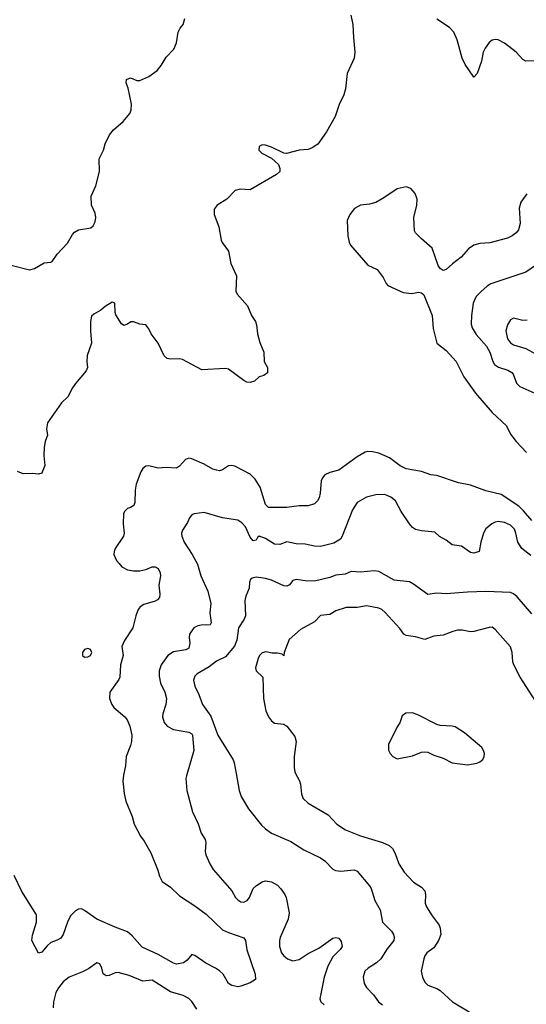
# Model space of a CAD drawing. Header units: inches. Extents: x 1934316 to 2140091, y 524953 to 667329.
# Tile 21 of 256: x 1964046 to 1967353, y 558493 to 564921. Entities that reach past the tile are written whole.
import ezdxf

# ---------------------------------------------------------------- set-up
doc = ezdxf.new("R2010")
doc.units = ezdxf.units.IN
doc.header["$MEASUREMENT"] = 0
doc.layers.add('B9565', color=7, linetype='Continuous')
doc.layers.add('B9566', color=7, linetype='Continuous')

msp = doc.modelspace()

# ---------------------------------------------------------------- linework, layer by layer
at = {"layer": 'B9565', "color": 5}
for points, elevation in [([(1964726, 560000), (1964723.7, 559990), (1964720.4, 559950), (1964727.2, 559870), (1964739.6, 559819.6), (1964779.6, 559719.6), (1964794, 559670), (1964834.4, 559590), (1964858.6, 559558.6), (1964901.8, 559481.8), (1964948.5, 559370), (1964958.4, 559330), (1964975.6, 559295.6), (1965030, 559257), (1965090, 559200.9), (1965190, 559136.9), (1965262.5, 559082.5), (1965370, 558980.3), (1965410, 558960.9), (1965510, 558927.7), (1965520.3, 558910), (1965529.1, 558849.1), (1965583, 558690), (1965585.4, 558654.6), (1965550, 558634), (1965490, 558611.6), (1965470, 558608.3), (1965430, 558615.1), (1965408.5, 558628.5), (1965374, 558690), (1965351.5, 558711.5), (1965324.5, 558730), (1965261.1, 558761.1), (1965190, 558812.7), (1965170, 558819), (1965138.8, 558781.2), (1965115.1, 558764.9), (1965070, 558756.3), (1965050, 558762.6), (1964950, 558819.3), (1964846.6, 558866.6), (1964781, 558941), (1964750, 558966.3), (1964670, 558996.4), (1964550, 559049.7), (1964470, 559106.6), (1964450, 559115.8), (1964430, 559115.1), (1964410, 559104.2), (1964378.9, 559070), (1964357.3, 559030), (1964331.1, 558948.9), (1964314.4, 558925.6), (1964290, 558911.3), (1964250, 558896.9), (1964224.8, 558875.2), (1964190, 558832.7), (1964170, 558827.3), (1964126.3, 558910), (1964130, 558944.7), (1964156, 559030), (1964156.8, 559076.8), (1964059.8, 559230), (1964010, 559334.5)], 320), ([(1965138.5, 560000), (1965134.3, 559985.7), (1965131.7, 559968.3), (1965138.3, 559890), (1965174.9, 559750), (1965211.9, 559671.9), (1965230.5, 559610), (1965258, 559570), (1965262.4, 559550), (1965257.6, 559490), (1965261.3, 559470), (1965286.4, 559410), (1965310, 559374), (1965430, 559233.4), (1965455.8, 559190), (1965470, 559174.4), (1965490, 559163.1), (1965510, 559160.3), (1965531.5, 559170), (1965546, 559190), (1965571, 559249), (1965591.1, 559268.9), (1965630, 559292.7), (1965650, 559298.4), (1965690, 559293.1), (1965728.2, 559270), (1965750, 559248), (1965777, 559210), (1965785.3, 559190), (1965805.7, 559090), (1965798, 559050), (1965747.6, 558930), (1965742.3, 558910), (1965742.7, 558870), (1965754.9, 558830), (1965770.2, 558810.2), (1965795.5, 558790), (1965830, 558777.8), (1965870, 558785.3), (1965930, 558824), (1966000, 558860), (1966090, 558924.4), (1966110, 558930.3), (1966130, 558924.9), (1966143.9, 558903.9), (1966150.4, 558870), (1966138.4, 558850), (1966090, 558802.4), (1966058.2, 558741.8), (1966033.8, 558670), (1966006, 558530), (1966012.4, 558510), (1966033, 558490)], 340), ([(1965459.6, 560000), (1965479.3, 559890), (1965493, 559850), (1965539.3, 559770), (1965623.7, 559663.7), (1965650, 559638.4), (1965690.2, 559610.2), (1965816.5, 559556.5), (1965901.8, 559501.8), (1966010.2, 559450.2), (1966038, 559430), (1966090, 559376.3), (1966107, 559367), (1966142.8, 559362.8), (1966230, 559371.2), (1966250, 559363.1), (1966330, 559267.6), (1966339.8, 559250), (1966364.2, 559170), (1966399.1, 559110), (1966413.7, 559030), (1966473.8, 558970), (1966486.3, 558950), (1966491.4, 558930), (1966488.8, 558910), (1966444.9, 558855.1), (1966404.2, 558790), (1966375.8, 558764.2), (1966320.5, 558730), (1966298.4, 558710), (1966289, 558671), (1966294, 558630), (1966310, 558603.6), (1966355.7, 558555.7), (1966389.2, 558510), (1966414.9, 558490)], 360), ([(1965847.7, 560000), (1965872.9, 559952.9), (1965880.3, 559930), (1965885.5, 559865.5), (1965896.1, 559836.1), (1965930, 559807.2), (1966060.5, 559730), (1966116.4, 559670), (1966172, 559632), (1966270, 559592.8), (1966414.8, 559550), (1966457.3, 559530), (1966480.5, 559510), (1966497.7, 559477.8), (1966521.1, 559410), (1966556.7, 559356.7), (1966617, 559290), (1966670, 559258.3), (1966690, 559234.4), (1966696.2, 559210), (1966694.1, 559154.1), (1966702.6, 559130), (1966738.7, 559070), (1966784.9, 559010), (1966790.4, 558989.6), (1966794.6, 558950), (1966779.7, 558910), (1966750, 558862.6), (1966704.6, 558830), (1966690.3, 558810), (1966683.6, 558790), (1966667.2, 558710), (1966676.4, 558670), (1966690, 558637.3), (1966710, 558617.1), (1966770, 558595.6), (1966790, 558583.1), (1966872.4, 558510), (1967094.7, 558374.7)], 380), ([(1965202, 558462), (1965170, 558511.1), (1965150, 558532.1), (1965112.7, 558550), (1965030, 558574.6), (1964910, 558649.8), (1964850, 558645.1), (1964760.7, 558680.7), (1964690, 558700.3), (1964670, 558698.5), (1964630, 558681.6), (1964610, 558678), (1964591.9, 558691.9), (1964582.9, 558730), (1964570, 558757.2), (1964550, 558763.7), (1964495.1, 558724.9), (1964455.8, 558704.2), (1964368.4, 558670), (1964330, 558639.7), (1964299.2, 558600.8), (1964282.2, 558570), (1964267.3, 558510), (1964265.4, 558470)], 340)]:
    msp.add_lwpolyline(points, dxfattribs=dict(at, elevation=elevation))
at = {"layer": 'B9566', "color": 5}
for points, elevation in [([(1963990, 563318.2), (1964110, 563289.2), (1964142.2, 563297.8), (1964206.3, 563333.7), (1964250, 563338), (1964258, 563342), (1964291.5, 563390), (1964358.1, 563461.9), (1964390, 563518), (1964404.8, 563535.2), (1964430.9, 563549.1), (1964510, 563562.4), (1964525.1, 563574.9), (1964538.3, 563601.7), (1964542.9, 563630), (1964538.4, 563658.4), (1964515.1, 563710), (1964512.3, 563770), (1964542.6, 563837.4), (1964568.3, 563930), (1964566, 564014), (1964593.6, 564070), (1964603.7, 564110), (1964631.8, 564170), (1964658.2, 564201.8), (1964722.2, 564257.8), (1964764.7, 564310), (1964774, 564330), (1964775.6, 564370), (1964754.1, 564474.2), (1964740.9, 564510), (1964742.7, 564530), (1964770, 564542), (1964810, 564524.9), (1964830, 564525.5), (1964890, 564550.4), (1964943.6, 564590), (1964970, 564622), (1965003.1, 564676.9), (1965051.6, 564730), (1965069.6, 564770.4), (1965080.5, 564839.5), (1965093.4, 564866.6), (1965112.7, 564890), (1965123.7, 564930)], 280), ([(1966208, 564950), (1966221.3, 564890), (1966224.7, 564804.7), (1966234.9, 564710), (1966230.4, 564670), (1966183.1, 564570), (1966173.4, 564470), (1966163.1, 564430), (1966131.7, 564368.3), (1966105.3, 564290), (1966050.1, 564189.9), (1965991.5, 564108.5), (1965956, 564084), (1965930, 564074.2), (1965870, 564069.7), (1965787.6, 564047.6), (1965770, 564049.5), (1965690, 564089.4), (1965650, 564102.7), (1965630, 564105.2), (1965610, 564094), (1965607.7, 564070), (1965626.8, 564050), (1965690, 564017.1), (1965735.1, 563975.1), (1965744.9, 563950), (1965743.8, 563930), (1965722, 563910), (1965550, 563811.2), (1965484.7, 563815.3), (1965453.8, 563806.2), (1965399.5, 563750), (1965335.8, 563710), (1965316.5, 563683.5), (1965314.9, 563650), (1965346.2, 563570), (1965361.5, 563481.5), (1965367.5, 563467.5), (1965410, 563411.3), (1965424.4, 563330), (1965462, 563250), (1965457.3, 563150), (1965464.9, 563130), (1965534.3, 563054.3), (1965559.5, 562990), (1965584.9, 562950), (1965592.2, 562930), (1965598.4, 562870), (1965613.7, 562813.7), (1965640.7, 562750), (1965642.8, 562690), (1965664.7, 562650), (1965663.6, 562616.4), (1965641, 562599), (1965610, 562588.7), (1965578.5, 562561.5), (1965550, 562552.3), (1965530, 562555.1), (1965510, 562565.1), (1965410, 562640.9), (1965390, 562643.6), (1965235.9, 562635.9), (1965110, 562703.5), (1965090, 562707.8), (1965030, 562705.1), (1965010, 562709.5), (1964990, 562726), (1964951.1, 562810), (1964904.2, 562870), (1964890, 562904), (1964870, 562929.2), (1964830, 562932.7), (1964790, 562949.3), (1964770.7, 562949.3), (1964750, 562934), (1964725.6, 562925.6), (1964710, 562935.3), (1964674.8, 562994.8), (1964669.3, 563010), (1964668, 563070), (1964650, 563077.2), (1964604.7, 563050), (1964575.2, 563024.8), (1964530, 562999), (1964514.8, 562985.2), (1964508, 562950), (1964508.2, 562890), (1964515.8, 562810), (1964487.6, 562730), (1964484.2, 562690), (1964488.2, 562650), (1964480.5, 562630), (1964410, 562546), (1964390, 562518), (1964360.7, 562459.3), (1964319.9, 562420.1), (1964226.7, 562290), (1964221.7, 562250), (1964228.5, 562210), (1964212.3, 562167.7), (1964206, 562130), (1964204.7, 562075.3), (1964211.3, 562010), (1964193.3, 561966.7), (1964190, 561961.2), (1964170, 561955.1), (1964130, 561959.5), (1964070, 561956), (1964031.6, 561971.6)], 280), ([(1967410, 564653), (1967349.2, 564650), (1967330, 564660.7), (1967287.8, 564710), (1967210, 564767.8), (1967170, 564789.6), (1967150, 564791.8), (1967130, 564787), (1967110, 564772.7), (1967083.8, 564736.2), (1967072.2, 564710), (1967060.3, 564650), (1967032.7, 564570), (1967010, 564546), (1966954.5, 564630), (1966934.8, 564670), (1966902.4, 564790), (1966880, 564840), (1966851.2, 564871.2), (1966770, 564925.1)], 280), ([(1967356.2, 563783.8), (1967318, 563730), (1967306, 563690), (1967313.4, 563590), (1967302.4, 563550), (1967288.2, 563530), (1967262, 563510), (1967230, 563495.8), (1967114.8, 563465.2), (1967050, 563461), (1967010, 563449.7), (1966975.5, 563424.5), (1966928, 563370), (1966871.5, 563328.5), (1966830, 563289.6), (1966810, 563284.5), (1966790, 563297.2), (1966777.1, 563317.1), (1966739.2, 563430), (1966669.8, 563489.8), (1966629.4, 563530), (1966623.9, 563543.9), (1966619.7, 563630), (1966638.5, 563710), (1966639.8, 563750), (1966627.6, 563787.6), (1966599.5, 563819.5), (1966570, 563829.6), (1966510, 563817.4), (1966422.6, 563757.4), (1966370, 563728.2), (1966330, 563717.4), (1966270, 563709.7), (1966232, 563688), (1966200.9, 563650), (1966184.4, 563610), (1966188.9, 563511.1), (1966196.9, 563470), (1966206.7, 563450), (1966319.4, 563319.4), (1966380.4, 563290), (1966418.6, 563238.6), (1966438.3, 563198.3), (1966450, 563186), (1966550, 563141.3), (1966605.3, 563134.7), (1966650, 563142.8), (1966670, 563138), (1966684.7, 563124.7), (1966738, 562990), (1966746.3, 562906.3), (1966770.3, 562810), (1966830, 562760.9), (1966896.5, 562690), (1966946.3, 562590), (1967022.6, 562482.6), (1967130, 562357), (1967223.8, 562270), (1967250, 562216), (1967287.1, 562167.1), (1967355.4, 562095.4)], 320), ([(1967490, 563369.7), (1967350, 563274), (1967122, 563198), (1967097.2, 563182.8), (1967055.5, 563144.5), (1967026.8, 563113.2), (1967013, 563087), (1967006.7, 563070), (1966996.5, 562990), (1966994.4, 562934.4), (1966999, 562910), (1967027.1, 562867.1), (1967094.2, 562790), (1967115.9, 562750), (1967135.2, 562690), (1967146.5, 562670), (1967172, 562652), (1967233.5, 562633.5), (1967258.4, 562618.4), (1967267.6, 562607.6), (1967289.3, 562549.3), (1967310, 562527), (1967410, 562483.7)], 340), ([(1967359.3, 562960.7), (1967330, 562958), (1967270, 562972), (1967250, 562961.2), (1967230, 562929.2), (1967219.6, 562890), (1967230, 562838.4), (1967250, 562812), (1967270, 562798.9), (1967350, 562774), (1967534, 562674)], 360), ([(1967390, 561651), (1967335.4, 561715.4), (1967304.7, 561744.7), (1967190, 561821.6), (1967090, 561844.8), (1966990, 561882.4), (1966910, 561897), (1966770, 561946), (1966729.7, 561949.7), (1966670, 561971.8), (1966570, 561988.3), (1966530, 562008.5), (1966460.9, 562060.9), (1966390, 562090.8), (1966350, 562101), (1966318, 562102), (1966302.2, 562097.8), (1966250, 562067.8), (1966130, 561979.8), (1966070, 561966), (1966038, 561950), (1966022.7, 561930), (1966014.7, 561910), (1966007.9, 561830), (1966000.5, 561799.5), (1965990, 561779.5), (1965970, 561760.5), (1965930, 561746.9), (1965870, 561748.2), (1965790, 561736.4), (1965670, 561735.8), (1965650, 561755.6), (1965615, 561870), (1965582.7, 561922.7), (1965550, 561954.5), (1965450, 562006.9), (1965430, 562011.1), (1965410, 562008), (1965370, 561982.6), (1965350, 561976.8), (1965330, 561979.8), (1965307, 561987), (1965250, 562020.5), (1965170, 562054), (1965150, 562058), (1965129, 562051), (1965090, 562007), (1965070, 561994), (1965002.4, 561997.6), (1964950, 561992.7), (1964890, 562009.6), (1964870, 562007), (1964850, 561992.3), (1964837.1, 561970), (1964806.7, 561890), (1964800.3, 561850), (1964797.1, 561770), (1964790.4, 561750), (1964770, 561736), (1964750, 561729.2), (1964730.8, 561710), (1964724.9, 561695.1), (1964721.7, 561630), (1964728.7, 561570), (1964724.9, 561550), (1964670.3, 561470), (1964662, 561450), (1964661.3, 561430), (1964678.9, 561390), (1964694.6, 561370), (1964713.7, 561350), (1964750, 561330.2), (1964790, 561322.4), (1964830, 561323.6), (1964868.8, 561331.2), (1964910, 561348.5), (1964930, 561348.5), (1964950, 561339.5), (1964964, 561310), (1964965.2, 561290), (1964955.2, 561230), (1964961.1, 561170), (1964959.5, 561150), (1964946.3, 561133.7), (1964930, 561125.1), (1964856, 561104), (1964831.9, 561088.1), (1964820.5, 561070), (1964804.9, 561030), (1964785.5, 560950), (1964730, 560868.7), (1964714, 560830), (1964722, 560770), (1964703.7, 560710), (1964699.3, 560630), (1964693.7, 560613.7), (1964633.7, 560530), (1964632, 560490), (1964646.7, 560450), (1964660.3, 560430), (1964732, 560370), (1964747.2, 560350), (1964765.2, 560310), (1964778, 560250), (1964776.5, 560210), (1964770, 560182), (1964740.3, 560110), (1964737.6, 560050), (1964726, 560000)], 320), ([(1967382.3, 561422.3), (1967324.5, 561470), (1967298, 561510), (1967285.8, 561570), (1967275.6, 561595.6), (1967250, 561620.4), (1967210, 561639.7), (1967170, 561646), (1967150, 561641.6), (1967127.7, 561630), (1967090, 561597), (1967074.4, 561570), (1967056, 561510), (1967044.7, 561450), (1967010, 561439.5), (1966990, 561442.9), (1966930, 561483.6), (1966870, 561493), (1966830, 561523.5), (1966786.7, 561546.7), (1966755.3, 561575.3), (1966670, 561584.2), (1966630, 561593), (1966610, 561606.6), (1966590, 561629.7), (1966536.1, 561710), (1966500.4, 561780.4), (1966470, 561805.1), (1966430, 561821.6), (1966370, 561818.7), (1966310, 561804.2), (1966250.2, 561769.7), (1966219.1, 561720.9), (1966151.4, 561550), (1966139.5, 561530), (1966097.1, 561502.9), (1966010, 561481.5), (1965970, 561485.1), (1965910, 561498.2), (1965850, 561498.9), (1965790, 561512.8), (1965744, 561496), (1965710, 561497.3), (1965650, 561534.5), (1965610.5, 561549.5), (1965598.8, 561541.2), (1965590, 561524), (1965570, 561519.3), (1965550, 561542), (1965520.3, 561610), (1965496.2, 561636.2), (1965470, 561653.2), (1965370, 561669.8), (1965250, 561703.5), (1965184.8, 561695.2), (1965170, 561689.6), (1965154, 561670), (1965142, 561638), (1965110, 561589.2), (1965103.1, 561570), (1965103.6, 561550), (1965118.9, 561510), (1965172.9, 561430), (1965206.4, 561366.4), (1965227.7, 561290), (1965274.9, 561190), (1965293.7, 561110), (1965288.1, 561048.1), (1965295.3, 560984.7), (1965290, 560969.6), (1965230, 560968), (1965210, 560963.5), (1965183.8, 560950), (1965154.9, 560910), (1965152.2, 560887.8), (1965156, 560850), (1965150, 560819.3), (1965130, 560806.9), (1965050, 560795.3), (1965014.3, 560770), (1964969.3, 560710), (1964957.2, 560670), (1964956.1, 560636.1), (1964966, 560590), (1964993.4, 560530), (1965004.6, 560490), (1965000.9, 560450), (1964980.3, 560390), (1964978, 560370), (1964990, 560333.4), (1965010, 560308.8), (1965050, 560287), (1965150.2, 560270.2), (1965170, 560259.3), (1965174.4, 560250), (1965183.1, 560150), (1965138.5, 560000)], 340), ([(1967390, 561043.5), (1967293.5, 561153.5), (1967270, 561173), (1967250, 561181.1), (1967090, 561187.8), (1966970, 561185), (1966830, 561173.3), (1966770, 561177.7), (1966710, 561169.7), (1966617, 561237), (1966590, 561251.6), (1966490, 561261.6), (1966390, 561318), (1966362.5, 561322.5), (1966270, 561313.5), (1966210, 561319.3), (1966170, 561301.5), (1966110, 561295.3), (1966070, 561280.4), (1965970, 561256.3), (1965910, 561257.2), (1965850, 561265.7), (1965830, 561259.6), (1965807.7, 561232.3), (1965790, 561222.6), (1965770, 561224.7), (1965690, 561262.5), (1965650, 561274.2), (1965590, 561281.1), (1965564.4, 561275.6), (1965552.4, 561267.6), (1965546, 561250), (1965543.7, 561210), (1965522.2, 561157.8), (1965516.5, 561130), (1965519.3, 561030), (1965512, 561008), (1965473.6, 560950), (1965464.1, 560870), (1965448.7, 560831.3), (1965390, 560761.6), (1965330, 560732.7), (1965282.6, 560697.4), (1965204.4, 560650), (1965190, 560635.6), (1965181.1, 560610), (1965189.2, 560570), (1965215.7, 560515.8), (1965239.2, 560450), (1965293.7, 560373.7), (1965340.2, 560250), (1965439.5, 560090), (1965447, 560070), (1965459.6, 560000)], 360), ([(1967416.5, 560470), (1967312.8, 560630), (1967271.3, 560710), (1967265.1, 560730), (1967262, 560790), (1967250, 560826), (1967150, 560940.9), (1967130, 560955.1), (1967110, 560954), (1967010, 560926.3), (1966990, 560925.1), (1966935.5, 560935.5), (1966905.2, 560934.8), (1966872.8, 560927.2), (1966810, 560903.1), (1966750, 560897.2), (1966690, 560875.8), (1966630, 560892.8), (1966570, 560900.5), (1966554.5, 560910), (1966527.2, 560947.2), (1966431.9, 561051.9), (1966410.5, 561070.5), (1966390, 561080.3), (1966310, 561093.8), (1966250, 561084.5), (1966176.9, 561083.1), (1966110, 561062), (1966070, 561039.1), (1966009.3, 561030.7), (1965970, 560989.7), (1965880, 560940), (1965804.8, 560875.2), (1965772.7, 560790), (1965770.8, 560769.2), (1965758.6, 560778.6), (1965730, 560785.1), (1965694.2, 560785.8), (1965654, 560794), (1965630, 560788.6), (1965612.4, 560770), (1965602.3, 560750), (1965585.8, 560690), (1965590.3, 560670), (1965633.8, 560630), (1965637.7, 560490), (1965653.2, 560410), (1965670, 560370.4), (1965690, 560343.7), (1965710, 560328.4), (1965770, 560323.1), (1965790, 560308), (1965842.3, 560242.3), (1965850.2, 560210), (1965838.4, 560110), (1965838.3, 560038.3), (1965842.4, 560010), (1965847.7, 560000)], 380)]:
    msp.add_lwpolyline(points, dxfattribs=dict(at, elevation=elevation))
for points, elevation in [([(1964490, 560815.1), (1964470, 560809), (1964457.3, 560790), (1964456, 560776), (1964456, 560770), (1964470, 560758.8), (1964490, 560760.7), (1964508.7, 560770), (1964517.2, 560790), (1964509.1, 560809.1)], 320), ([(1966610, 560396.1), (1966566.1, 560393.9), (1966542.4, 560377.6), (1966528.2, 560330), (1966510, 560303.7), (1966453.1, 560190), (1966453.3, 560153.3), (1966463.8, 560130), (1966482.8, 560110), (1966510, 560096.3), (1966610, 560115.3), (1966670, 560139.3), (1966690, 560142), (1966710, 560138.8), (1966750, 560119.1), (1966810, 560100.5), (1966870, 560070.5), (1966970, 560057.1), (1967030, 560068.2), (1967050, 560075.5), (1967070, 560091), (1967078.4, 560110), (1967080.5, 560130), (1967074.7, 560150), (1967062, 560170), (1966950, 560265), (1966890, 560303.9), (1966870, 560309.8), (1966790, 560313.3), (1966770, 560319.2), (1966650, 560381.2)], 420)]:
    msp.add_lwpolyline(points, close=True, dxfattribs=dict(at, elevation=elevation))

doc.saveas('drawing.dxf')
